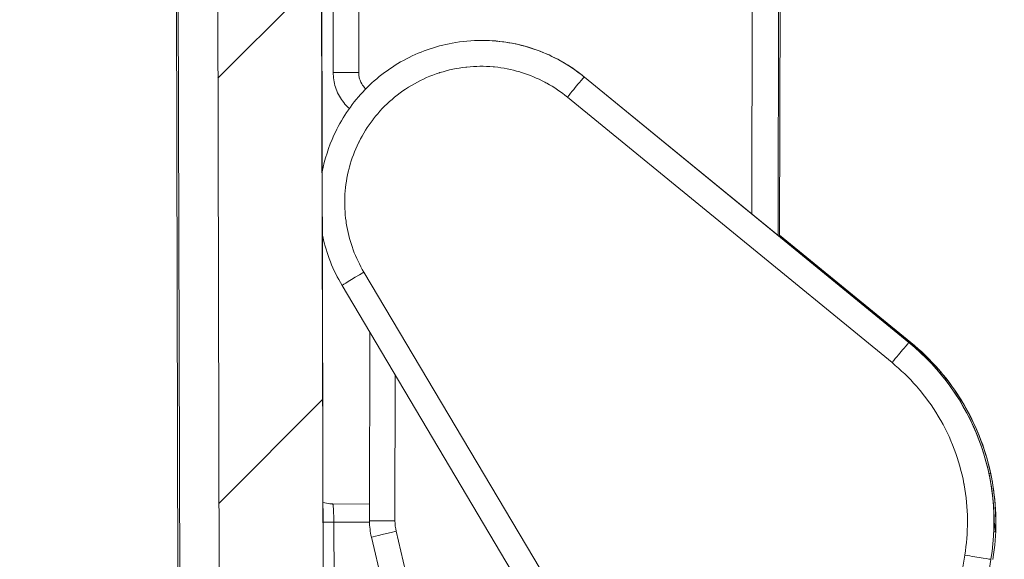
# Model space of a CAD drawing. Header units: inches. Extents: x 0 to 110, y 2 to 70.
# Tile 67 of 129: x 45.927 to 47.254, y 54.163 to 54.891. Entities that reach past the tile are written whole.
import ezdxf

# ---------------------------------------------------------------- set-up
doc = ezdxf.new("R2010")
doc.units = ezdxf.units.IN
doc.header["$LTSCALE"] = 3.25
doc.header["$MEASUREMENT"] = 0
for name, color, linetype, lineweight in [('Hatch (ANSI)', 7, 'Continuous', 9), ('Visible (ANSI)', 7, 'Continuous', 18), ('Visible Narrow (ANSI)', 7, 'Continuous', 5)]:
    doc.layers.add(name, color=color, linetype=linetype, lineweight=lineweight)

msp = doc.modelspace()

# ---------------------------------------------------------------- hatches: boundary and pattern name
at = {"layer": 'Hatch (ANSI)'}
h = msp.add_hatch(dxfattribs=at)
h.set_pattern_fill('ANSI31', color=256, scale=3.25, style=0)
edge = h.paths.add_edge_path()
edge.add_ellipse((35.3217, 53.4705), major_axis=(0.13, -0.0002), ratio=0.999998, start_angle=321.0823, end_angle=355)
edge.add_line((35.4512, 53.4589), (35.4725, 53.6976))
edge.add_ellipse((35.5372, 53.6918), major_axis=(-0.065, 0.0001), ratio=0.999998, start_angle=270, end_angle=355, ccw=False)
edge.add_line((35.5374, 53.7568), (35.6399, 53.7567))
edge.add_ellipse((35.6398, 53.6917), major_axis=(0.065, -0.0001), ratio=0.999998, start_angle=0.25, end_angle=90, ccw=False)
edge.add_line((35.7048, 53.6918), (35.7054, 53.4613))
edge.add_ellipse((35.7704, 53.4614), major_axis=(-0.065, 0.0001), ratio=0.999998, start_angle=0.25, end_angle=90)
edge.add_line((35.7703, 53.3964), (35.8693, 53.3963))
edge.add_spline(control_points=[(35.8693, 53.3963), (35.8773, 53.3962), (35.8868, 53.3981), (35.9016, 53.4042), (35.9096, 53.4096), (35.921, 53.4209), (35.9264, 53.4289), (35.9325, 53.4436), (35.9344, 53.4529), (35.9344, 53.4609)], knot_values=[0.489733, 0.489733, 0.489733, 0.489733, 0.55086, 0.55086, 0.611987, 0.611987, 0.673113, 0.673113, 0.733521, 0.733521, 0.733521, 0.733521], degree=3, periodic=0)
edge.add_line((35.9344, 53.4609), (35.9562, 57.0078))
edge.add_spline(control_points=[(35.9562, 57.0078), (35.9563, 57.0314), (35.9587, 57.0571), (35.9689, 57.1079), (35.9769, 57.1331), (35.9954, 57.1775), (36.0076, 57.2009), (36.0369, 57.2445), (36.0538, 57.2647), (36.0879, 57.2987), (36.1082, 57.3155), (36.1519, 57.3446), (36.1753, 57.3568), (36.2198, 57.3752), (36.245, 57.383), (36.2965, 57.3931), (36.3228, 57.3955), (36.3468, 57.3954)], knot_values=[4.401127, 4.401127, 4.401127, 4.401127, 4.580194, 4.580194, 4.763575, 4.763575, 4.946955, 4.946955, 5.130335, 5.130335, 5.313715, 5.313715, 5.497096, 5.497096, 5.680476, 5.680476, 5.863857, 5.863857, 5.863857, 5.863857], degree=3, periodic=0)
edge.add_line((36.3468, 57.3954), (45.9391, 57.3785))
edge.add_spline(control_points=[(45.9391, 57.3785), (45.9632, 57.3785), (45.9895, 57.376), (46.0409, 57.3657), (46.0661, 57.3578), (46.1105, 57.3393), (46.1339, 57.327), (46.1775, 57.2978), (46.1977, 57.2808), (46.2317, 57.2467), (46.2485, 57.2265), (46.2776, 57.1828), (46.2898, 57.1594), (46.3082, 57.1149), (46.316, 57.0897), (46.326, 57.0388), (46.3284, 57.0131), (46.3284, 56.9895)], knot_values=[0.004313, 0.004313, 0.004313, 0.004313, 0.187694, 0.187694, 0.371074, 0.371074, 0.554455, 0.554455, 0.737835, 0.737835, 0.921215, 0.921215, 1.104596, 1.104596, 1.287976, 1.287976, 1.467043, 1.467043, 1.467043, 1.467043], degree=3, periodic=0)
edge.add_line((46.3284, 56.9895), (46.3376, 53.4425))
edge.add_spline(control_points=[(46.3376, 53.4425), (46.3377, 53.4346), (46.3395, 53.4252), (46.3456, 53.4105), (46.3509, 53.4025), (46.3623, 53.3911), (46.3703, 53.3858), (46.3851, 53.3796), (46.3945, 53.3777), (46.4025, 53.3777)], knot_values=[0.244507, 0.244507, 0.244507, 0.244507, 0.304915, 0.304915, 0.366042, 0.366042, 0.427168, 0.427168, 0.488295, 0.488295, 0.488295, 0.488295], degree=3, periodic=0)
edge.add_line((46.4025, 53.3777), (46.5016, 53.3775))
edge.add_ellipse((46.5017, 53.4425), major_axis=(0.065, -0.0001), ratio=0.999998, start_angle=269.9994, end_angle=270)
edge.add_ellipse((46.5017, 53.4425), major_axis=(0.065, -0.0001), ratio=0.999998, start_angle=270, end_angle=359.7498)
edge.add_line((46.5667, 53.4421), (46.5681, 53.6727))
edge.add_ellipse((46.6331, 53.6723), major_axis=(-0.065, 0.0001), ratio=0.999998, start_angle=270, end_angle=359.7528, ccw=False)
edge.add_ellipse((46.6331, 53.6723), major_axis=(-0.065, 0.0001), ratio=0.999998, start_angle=269.9988, end_angle=270, ccw=False)
edge.add_line((46.6332, 53.7373), (46.7357, 53.7371))
edge.add_ellipse((46.7356, 53.6721), major_axis=(0.065, -0.0001), ratio=0.999998, start_angle=5.0003, end_angle=90, ccw=False)
edge.add_line((46.8004, 53.6776), (46.8066, 53.6056))
edge.add_ellipse((46.9361, 53.6167), major_axis=(-0.13, 0.0002), ratio=0.999998, start_angle=5, end_angle=73.3543)
edge.add_line((46.8986, 53.4923), (46.8982, 53.2368))
edge.add_line((46.8982, 53.2368), (46.7116, 53.2371))
edge.add_line((46.7116, 53.2371), (46.6579, 53.2372))
edge.add_ellipse((46.6579, 53.2022), major_axis=(-0.035, 0.0001), ratio=0.999998, start_angle=270, end_angle=360)
edge.add_line((46.6229, 53.2023), (46.6229, 53.1967))
edge.add_ellipse((46.4979, 53.1969), major_axis=(0.125, -0.0002), ratio=0.999998, start_angle=337.5, end_angle=360, ccw=False)
edge.add_line((46.6133, 53.1488), (46.5934, 53.1012))
edge.add_ellipse((46.5727, 53.1098), major_axis=(-0.0224, 0), ratio=0.999998, start_angle=90, end_angle=157.5, ccw=False)
edge.add_ellipse((46.5727, 53.1098), major_axis=(-0.0224, 0), ratio=0.999998, start_angle=22.5, end_angle=90, ccw=False)
edge.add_line((46.5519, 53.1013), (46.5323, 53.149))
edge.add_ellipse((46.6479, 53.1966), major_axis=(-0.125, 0.0002), ratio=0.999998, start_angle=0, end_angle=22.5, ccw=False)
edge.add_line((46.5229, 53.1968), (46.5229, 53.2025))
edge.add_ellipse((46.4879, 53.2025), major_axis=(0.035, -0.0001), ratio=0.999998, start_angle=0, end_angle=90)
edge.add_line((46.4879, 53.2375), (46.4342, 53.2376))
edge.add_line((46.4342, 53.2376), (46.3082, 53.2378))
edge.add_line((46.3082, 53.2378), (46.1982, 53.238))
edge.add_line((46.1982, 53.238), (46.1884, 56.9892))
edge.add_spline(control_points=[(46.1884, 56.9892), (46.1884, 57.0043), (46.1869, 57.0207), (46.1805, 57.0534), (46.1754, 57.0695), (46.1637, 57.098), (46.1559, 57.113), (46.1372, 57.141), (46.1264, 57.154), (46.1046, 57.1759), (46.0917, 57.1868), (46.0637, 57.2055), (46.0487, 57.2134), (46.0203, 57.2252), (46.0041, 57.2303), (45.9711, 57.2369), (45.9543, 57.2385), (45.9389, 57.2385)], knot_values=[2.821236, 2.821236, 2.821236, 2.821236, 2.936023, 2.936023, 3.053574, 3.053574, 3.171126, 3.171126, 3.288677, 3.288677, 3.406229, 3.406229, 3.52378, 3.52378, 3.641332, 3.641332, 3.758883, 3.758883, 3.758883, 3.758883], degree=3, periodic=0)
edge.add_line((45.9389, 57.2385), (45.5507, 57.2392))
edge.add_spline(control_points=[(45.5507, 57.2392), (45.5464, 57.2392), (45.5413, 57.2382), (45.5333, 57.2349), (45.529, 57.232), (45.5229, 57.2259), (45.52, 57.2216), (45.5167, 57.2138), (45.5157, 57.209), (45.5156, 57.2049)], knot_values=[0.264875, 0.264875, 0.264875, 0.264875, 0.297797, 0.297797, 0.330716, 0.330716, 0.363632, 0.363632, 0.395005, 0.395005, 0.395005, 0.395005], degree=3, periodic=0)
edge.add_line((45.5156, 57.2049), (45.5109, 56.9612))
edge.add_spline(control_points=[(45.5109, 56.9612), (45.5109, 56.957), (45.5098, 56.9522), (45.5066, 56.9444), (45.5037, 56.9401), (45.4976, 56.934), (45.4933, 56.9311), (45.4853, 56.9278), (45.4802, 56.9268), (45.4759, 56.9268)], knot_values=[0.395034, 0.395034, 0.395034, 0.395034, 0.426406, 0.426406, 0.459322, 0.459322, 0.492243, 0.492243, 0.525169, 0.525169, 0.525169, 0.525169], degree=3, periodic=0)
edge.add_line((45.4759, 56.9268), (45.381, 56.927))
edge.add_spline(control_points=[(45.381, 56.927), (45.37, 56.9462), (45.3609, 56.962)], knot_values=[0, 0, 0, 0.102683, 0.102683, 0.102683], weights=[1, 1.004778, 1], degree=2, periodic=0)
edge.add_line((45.3609, 56.962), (45.357, 57.2051))
edge.add_spline(control_points=[(45.357, 57.2051), (45.357, 57.2093), (45.356, 57.2141), (45.3528, 57.2219), (45.3499, 57.2262), (45.3438, 57.2324), (45.3395, 57.2352), (45.3315, 57.2386), (45.3264, 57.2396), (45.322, 57.2396)], knot_values=[0.396467, 0.396467, 0.396467, 0.396467, 0.427819, 0.427819, 0.460737, 0.460737, 0.493704, 0.493704, 0.526768, 0.526768, 0.526768, 0.526768], degree=3, periodic=0)
edge.add_line((45.322, 57.2396), (45.2135, 57.2398))
edge.add_spline(control_points=[(45.2135, 57.2398), (45.2091, 57.2398), (45.204, 57.2388), (45.196, 57.2355), (45.1917, 57.2326), (45.1855, 57.2265), (45.1827, 57.2222), (45.1794, 57.2144), (45.1784, 57.2096), (45.1783, 57.2055)], knot_values=[0.001539, 0.001539, 0.001539, 0.001539, 0.034603, 0.034603, 0.06757, 0.06757, 0.100488, 0.100488, 0.13184, 0.13184, 0.13184, 0.13184], degree=3, periodic=0)
edge.add_line((45.1783, 57.2055), (45.1736, 56.9624))
edge.add_line((45.1736, 56.9624), (45.1533, 56.9274))
edge.add_line((45.1533, 56.9274), (45.0585, 56.9276))
edge.add_spline(control_points=[(45.0585, 56.9276), (45.0542, 56.9276), (45.0491, 56.9286), (45.0411, 56.9319), (45.0368, 56.9348), (45.0307, 56.9409), (45.0278, 56.9452), (45.0246, 56.953), (45.0236, 56.9578), (45.0235, 56.962)], knot_values=[0.001539, 0.001539, 0.001539, 0.001539, 0.034465, 0.034465, 0.067386, 0.067386, 0.100301, 0.100301, 0.131674, 0.131674, 0.131674, 0.131674], degree=3, periodic=0)
edge.add_line((45.0235, 56.962), (45.0197, 57.2057))
edge.add_spline(control_points=[(45.0197, 57.2057), (45.0197, 57.2099), (45.0187, 57.2147), (45.0154, 57.2225), (45.0126, 57.2268), (45.0065, 57.233), (45.0022, 57.2358), (44.9942, 57.2392), (44.9891, 57.2402), (44.9848, 57.2402)], knot_values=[0.131667, 0.131667, 0.131667, 0.131667, 0.16304, 0.16304, 0.195956, 0.195956, 0.228875, 0.228875, 0.261797, 0.261797, 0.261797, 0.261797], degree=3, periodic=0)
edge.add_line((44.9848, 57.2402), (43.4881, 57.2428))
edge.add_spline(control_points=[(43.4881, 57.2428), (43.4838, 57.2428), (43.4787, 57.2418), (43.4707, 57.2385), (43.4664, 57.2357), (43.4603, 57.2296), (43.4574, 57.2253), (43.4541, 57.2175), (43.4531, 57.2127), (43.453, 57.2085)], knot_values=[0.264917, 0.264917, 0.264917, 0.264917, 0.297852, 0.297852, 0.330781, 0.330781, 0.3637, 0.3637, 0.395069, 0.395069, 0.395069, 0.395069], degree=3, periodic=0)
edge.add_line((43.453, 57.2085), (43.4483, 56.9648))
edge.add_spline(control_points=[(43.4483, 56.9648), (43.4483, 56.9606), (43.4472, 56.9558), (43.444, 56.948), (43.4411, 56.9437), (43.435, 56.9376), (43.4307, 56.9347), (43.4227, 56.9315), (43.4176, 56.9305), (43.4133, 56.9305)], knot_values=[0.395154, 0.395154, 0.395154, 0.395154, 0.426522, 0.426522, 0.45944, 0.45944, 0.492373, 0.492373, 0.525322, 0.525322, 0.525322, 0.525322], degree=3, periodic=0)
edge.add_line((43.4133, 56.9305), (43.3183, 56.9306))
edge.add_spline(control_points=[(43.3183, 56.9306), (43.3072, 56.9499), (43.2981, 56.9657)], knot_values=[0, 0, 0, 0.102743, 0.102743, 0.102743], weights=[1, 1.0048, 1], degree=2, periodic=0)
edge.add_line((43.2981, 56.9657), (43.2943, 57.2088))
edge.add_spline(control_points=[(43.2943, 57.2088), (43.2942, 57.213), (43.2932, 57.2177), (43.29, 57.2255), (43.2871, 57.2298), (43.281, 57.236), (43.2767, 57.2389), (43.2686, 57.2422), (43.2634, 57.2432), (43.2591, 57.2432)], knot_values=[0.39963, 0.39963, 0.39963, 0.39963, 0.430935, 0.430935, 0.463858, 0.463858, 0.496932, 0.496932, 0.530295, 0.530295, 0.530295, 0.530295], degree=3, periodic=0)
edge.add_line((43.2591, 57.2432), (43.1514, 57.2434))
edge.add_spline(control_points=[(43.1514, 57.2434), (43.147, 57.2434), (43.1419, 57.2424), (43.1338, 57.2391), (43.1295, 57.2362), (43.1233, 57.2301), (43.1204, 57.2258), (43.1172, 57.2181), (43.1162, 57.2133), (43.1161, 57.2091)], knot_values=[0.001539, 0.001539, 0.001539, 0.001539, 0.034902, 0.034902, 0.067976, 0.067976, 0.100899, 0.100899, 0.132205, 0.132205, 0.132205, 0.132205], degree=3, periodic=0)
edge.add_line((43.1161, 57.2091), (43.1114, 56.966))
edge.add_spline(control_points=[(43.1114, 56.966), (43.1022, 56.9502), (43.0911, 56.931)], knot_values=[0, 0, 0, 0.102743, 0.102743, 0.102743], weights=[1, 1.0048, 1], degree=2, periodic=0)
edge.add_line((43.0911, 56.931), (42.9961, 56.9312))
edge.add_spline(control_points=[(42.9961, 56.9312), (42.9918, 56.9312), (42.9867, 56.9322), (42.9787, 56.9355), (42.9744, 56.9384), (42.9683, 56.9446), (42.9654, 56.9489), (42.9622, 56.9567), (42.9612, 56.9615), (42.9612, 56.9656)], knot_values=[0.001539, 0.001539, 0.001539, 0.001539, 0.034489, 0.034489, 0.067422, 0.067422, 0.100339, 0.100339, 0.131707, 0.131707, 0.131707, 0.131707], degree=3, periodic=0)
edge.add_line((42.9612, 56.9656), (42.9573, 57.2094))
edge.add_spline(control_points=[(42.9573, 57.2094), (42.9573, 57.2136), (42.9563, 57.2184), (42.953, 57.2262), (42.9502, 57.2305), (42.9441, 57.2366), (42.9398, 57.2395), (42.9318, 57.2428), (42.9267, 57.2438), (42.9224, 57.2438)], knot_values=[0.131685, 0.131685, 0.131685, 0.131685, 0.163055, 0.163055, 0.195973, 0.195973, 0.228903, 0.228903, 0.261838, 0.261838, 0.261838, 0.261838], degree=3, periodic=0)
edge.add_line((42.9224, 57.2438), (41.4255, 57.2465))
edge.add_spline(control_points=[(41.4255, 57.2465), (41.4212, 57.2465), (41.4161, 57.2455), (41.4081, 57.2422), (41.4037, 57.2393), (41.3976, 57.2332), (41.3947, 57.2289), (41.3915, 57.2211), (41.3905, 57.2163), (41.3904, 57.2121)], knot_values=[0.26498, 0.26498, 0.26498, 0.26498, 0.297937, 0.297937, 0.330882, 0.330882, 0.363805, 0.363805, 0.395168, 0.395168, 0.395168, 0.395168], degree=3, periodic=0)
edge.add_line((41.3904, 57.2121), (41.3857, 56.9684))
edge.add_spline(control_points=[(41.3857, 56.9684), (41.3856, 56.9642), (41.3846, 56.9595), (41.3814, 56.9517), (41.3785, 56.9474), (41.3723, 56.9413), (41.368, 56.9384), (41.36, 56.9351), (41.3549, 56.9341), (41.3506, 56.9341)], knot_values=[0.39534, 0.39534, 0.39534, 0.39534, 0.4267, 0.4267, 0.459622, 0.459622, 0.492573, 0.492573, 0.525559, 0.525559, 0.525559, 0.525559], degree=3, periodic=0)
edge.add_line((41.3506, 56.9341), (41.2555, 56.9343))
edge.add_spline(control_points=[(41.2555, 56.9343), (41.2444, 56.9535), (41.2352, 56.9693)], knot_values=[0, 0, 0, 0.102837, 0.102837, 0.102837], weights=[1, 1.004835, 1], degree=2, periodic=0)
edge.add_line((41.2352, 56.9693), (41.2313, 57.2124))
edge.add_spline(control_points=[(41.2313, 57.2124), (41.2313, 57.2166), (41.2303, 57.2214), (41.2271, 57.2291), (41.2242, 57.2334), (41.218, 57.2396), (41.2137, 57.2425), (41.2055, 57.2458), (41.2003, 57.2469), (41.1959, 57.2469)], knot_values=[0.40515, 0.40515, 0.40515, 0.40515, 0.436383, 0.436383, 0.469315, 0.469315, 0.502553, 0.502553, 0.536388, 0.536388, 0.536388, 0.536388], degree=3, periodic=0)
edge.add_line((41.1959, 57.2469), (41.0896, 57.2471))
edge.add_spline(control_points=[(41.0896, 57.2471), (41.0852, 57.2471), (41.08, 57.2461), (41.0718, 57.2427), (41.0675, 57.2398), (41.0613, 57.2337), (41.0584, 57.2294), (41.0551, 57.2217), (41.0541, 57.2169), (41.054, 57.2127)], knot_values=[0.001539, 0.001539, 0.001539, 0.001539, 0.035374, 0.035374, 0.068613, 0.068613, 0.101544, 0.101544, 0.132777, 0.132777, 0.132777, 0.132777], degree=3, periodic=0)
edge.add_line((41.054, 57.2127), (41.0493, 56.9696))
edge.add_spline(control_points=[(41.0493, 56.9696), (41.0401, 56.9539), (41.0289, 56.9347)], knot_values=[0, 0, 0, 0.102837, 0.102837, 0.102837], weights=[1, 1.004835, 1], degree=2, periodic=0)
edge.add_line((41.0289, 56.9347), (40.9338, 56.9348))
edge.add_spline(control_points=[(40.9338, 56.9348), (40.9295, 56.9348), (40.9244, 56.9359), (40.9164, 56.9392), (40.9121, 56.9421), (40.906, 56.9482), (40.9031, 56.9525), (40.8999, 56.9603), (40.8989, 56.9651), (40.8988, 56.9693)], knot_values=[0.001539, 0.001539, 0.001539, 0.001539, 0.034525, 0.034525, 0.067476, 0.067476, 0.100397, 0.100397, 0.131758, 0.131758, 0.131758, 0.131758], degree=3, periodic=0)
edge.add_line((40.8988, 56.9693), (40.895, 57.213))
edge.add_spline(control_points=[(40.895, 57.213), (40.8949, 57.2172), (40.8939, 57.222), (40.8907, 57.2298), (40.8878, 57.2341), (40.8817, 57.2402), (40.8774, 57.2431), (40.8694, 57.2464), (40.8643, 57.2475), (40.86, 57.2475)], knot_values=[0.131714, 0.131714, 0.131714, 0.131714, 0.163077, 0.163077, 0.196, 0.196, 0.228944, 0.228944, 0.261902, 0.261902, 0.261902, 0.261902], degree=3, periodic=0)
edge.add_line((40.86, 57.2475), (39.3628, 57.2501))
edge.add_spline(control_points=[(39.3628, 57.2501), (39.3585, 57.2501), (39.3534, 57.2491), (39.3454, 57.2458), (39.3411, 57.2429), (39.3349, 57.2368), (39.332, 57.2325), (39.3288, 57.2247), (39.3278, 57.22), (39.3277, 57.2158)], knot_values=[0.265066, 0.265066, 0.265066, 0.265066, 0.298052, 0.298052, 0.331017, 0.331017, 0.363946, 0.363946, 0.395301, 0.395301, 0.395301, 0.395301], degree=3, periodic=0)
edge.add_line((39.3277, 57.2158), (39.323, 56.9721))
edge.add_spline(control_points=[(39.323, 56.9721), (39.3229, 56.9679), (39.3219, 56.9631), (39.3186, 56.9553), (39.3158, 56.951), (39.3096, 56.9449), (39.3053, 56.942), (39.2973, 56.9387), (39.2922, 56.9377), (39.2879, 56.9377)], knot_values=[0.395591, 0.395591, 0.395591, 0.395591, 0.426941, 0.426941, 0.459867, 0.459867, 0.492844, 0.492844, 0.525878, 0.525878, 0.525878, 0.525878], degree=3, periodic=0)
edge.add_line((39.2879, 56.9377), (39.1925, 56.9379))
edge.add_spline(control_points=[(39.1925, 56.9379), (39.1814, 56.9572), (39.1722, 56.9729)], knot_values=[0, 0, 0, 0.102965, 0.102965, 0.102965], weights=[1, 1.004883, 1], degree=2, periodic=0)
edge.add_line((39.1722, 56.9729), (39.1683, 57.2161))
edge.add_spline(control_points=[(39.1683, 57.2161), (39.1682, 57.2202), (39.1672, 57.225), (39.164, 57.2327), (39.1611, 57.237), (39.1549, 57.2432), (39.1505, 57.2461), (39.1423, 57.2495), (39.1369, 57.2505), (39.1324, 57.2505)], knot_values=[0.414654, 0.414654, 0.414654, 0.414654, 0.445788, 0.445788, 0.478729, 0.478729, 0.512194, 0.512194, 0.546691, 0.546691, 0.546691, 0.546691], degree=3, periodic=0)
edge.add_line((39.1324, 57.2505), (39.0281, 57.2507))
edge.add_spline(control_points=[(39.0281, 57.2507), (39.0236, 57.2507), (39.0183, 57.2497), (39.01, 57.2463), (39.0056, 57.2434), (38.9994, 57.2373), (38.9965, 57.233), (38.9932, 57.2253), (38.9922, 57.2205), (38.9921, 57.2164)], knot_values=[0.001539, 0.001539, 0.001539, 0.001539, 0.036037, 0.036037, 0.069501, 0.069501, 0.102442, 0.102442, 0.133576, 0.133576, 0.133576, 0.133576], degree=3, periodic=0)
edge.add_line((38.9921, 57.2164), (38.9874, 56.9733))
edge.add_spline(control_points=[(38.9874, 56.9733), (38.9781, 56.9575), (38.9669, 56.9383)], knot_values=[0, 0, 0, 0.102965, 0.102965, 0.102965], weights=[1, 1.004883, 1], degree=2, periodic=0)
edge.add_line((38.9669, 56.9383), (38.8716, 56.9385))
edge.add_spline(control_points=[(38.8716, 56.9385), (38.8672, 56.9385), (38.8621, 56.9395), (38.8541, 56.9428), (38.8498, 56.9457), (38.8437, 56.9518), (38.8408, 56.9562), (38.8376, 56.9639), (38.8366, 56.9687), (38.8365, 56.9729)], knot_values=[0.001539, 0.001539, 0.001539, 0.001539, 0.034573, 0.034573, 0.06755, 0.06755, 0.100476, 0.100476, 0.131826, 0.131826, 0.131826, 0.131826], degree=3, periodic=0)
edge.add_line((38.8365, 56.9729), (38.8327, 57.2167))
edge.add_spline(control_points=[(38.8327, 57.2167), (38.8326, 57.2208), (38.8316, 57.2256), (38.8284, 57.2334), (38.8255, 57.2377), (38.8194, 57.2439), (38.8151, 57.2467), (38.8071, 57.2501), (38.802, 57.2511), (38.7977, 57.2511)], knot_values=[0.131752, 0.131752, 0.131752, 0.131752, 0.163107, 0.163107, 0.196036, 0.196036, 0.229001, 0.229001, 0.261987, 0.261987, 0.261987, 0.261987], degree=3, periodic=0)
edge.add_line((38.7977, 57.2511), (37.3001, 57.2537))
edge.add_spline(control_points=[(37.3001, 57.2537), (37.2958, 57.2538), (37.2906, 57.2527), (37.2826, 57.2495), (37.2783, 57.2466), (37.2722, 57.2405), (37.2693, 57.2362), (37.266, 57.2284), (37.265, 57.2236), (37.2649, 57.2194)], knot_values=[0.265174, 0.265174, 0.265174, 0.265174, 0.298197, 0.298197, 0.331188, 0.331188, 0.364124, 0.364124, 0.395469, 0.395469, 0.395469, 0.395469], degree=3, periodic=0)
edge.add_line((37.2649, 57.2194), (37.2602, 56.9757))
edge.add_spline(control_points=[(37.2602, 56.9757), (37.2602, 56.9715), (37.2591, 56.9667), (37.2559, 56.959), (37.253, 56.9546), (37.2469, 56.9485), (37.2425, 56.9457), (37.2345, 56.9424), (37.2294, 56.9414), (37.225, 56.9414)], knot_values=[0.395908, 0.395908, 0.395908, 0.395908, 0.427246, 0.427246, 0.460177, 0.460177, 0.493186, 0.493186, 0.526281, 0.526281, 0.526281, 0.526281], degree=3, periodic=0)
edge.add_line((37.225, 56.9414), (37.1295, 56.9415))
edge.add_spline(control_points=[(37.1295, 56.9415), (37.1182, 56.9608), (37.109, 56.9766)], knot_values=[0, 0, 0, 0.103129, 0.103129, 0.103129], weights=[1, 1.004945, 1], degree=2, periodic=0)
edge.add_line((37.109, 56.9766), (37.105, 57.2197))
edge.add_spline(control_points=[(37.105, 57.2197), (37.105, 57.2239), (37.104, 57.2287), (37.1007, 57.2365), (37.0977, 57.2408), (37.0914, 57.2469), (37.087, 57.2498), (37.0787, 57.2531), (37.0732, 57.2541), (37.0686, 57.2542)], knot_values=[0.150331, 0.150331, 0.150331, 0.150331, 0.181677, 0.181677, 0.214983, 0.214983, 0.248401, 0.248401, 0.28342, 0.28342, 0.28342, 0.28342], degree=3, periodic=0)
edge.add_line((37.0686, 57.2542), (36.9669, 57.2543))
edge.add_spline(control_points=[(36.9669, 57.2543), (36.9623, 57.2543), (36.9569, 57.2533), (36.9485, 57.25), (36.9441, 57.2472), (36.9378, 57.2411), (36.9348, 57.2368), (36.9315, 57.229), (36.9304, 57.2242), (36.9304, 57.22)], knot_values=[-0.28342, -0.28342, -0.28342, -0.28342, -0.248401, -0.248401, -0.214983, -0.214983, -0.181677, -0.181677, -0.150331, -0.150331, -0.150331, -0.150331], degree=3, periodic=0)
edge.add_line((36.9304, 57.22), (36.9256, 56.9769))
edge.add_spline(control_points=[(36.9256, 56.9769), (36.9163, 56.9612), (36.9049, 56.9419)], knot_values=[0, 0, 0, 0.103129, 0.103129, 0.103129], weights=[1, 1.004945, 1], degree=2, periodic=0)
edge.add_line((36.9049, 56.9419), (36.8094, 56.9421))
edge.add_spline(control_points=[(36.8094, 56.9421), (36.805, 56.9421), (36.7999, 56.9431), (36.7919, 56.9465), (36.7876, 56.9494), (36.7815, 56.9555), (36.7786, 56.9598), (36.7754, 56.9676), (36.7744, 56.9724), (36.7743, 56.9766)], knot_values=[0.001539, 0.001539, 0.001539, 0.001539, 0.034634, 0.034634, 0.067643, 0.067643, 0.100575, 0.100575, 0.131912, 0.131912, 0.131912, 0.131912], degree=3, periodic=0)
edge.add_line((36.7743, 56.9766), (36.7705, 57.2203))
edge.add_spline(control_points=[(36.7705, 57.2203), (36.7704, 57.2245), (36.7694, 57.2293), (36.7662, 57.2371), (36.7633, 57.2414), (36.7572, 57.2475), (36.7529, 57.2504), (36.7449, 57.2537), (36.7398, 57.2547), (36.7354, 57.2547)], knot_values=[0.1318, 0.1318, 0.1318, 0.1318, 0.163145, 0.163145, 0.196081, 0.196081, 0.229072, 0.229072, 0.262095, 0.262095, 0.262095, 0.262095], degree=3, periodic=0)
edge.add_line((36.7354, 57.2547), (36.3466, 57.2554))
edge.add_spline(control_points=[(36.3466, 57.2554), (36.3312, 57.2555), (36.3143, 57.254), (36.2813, 57.2475), (36.2652, 57.2424), (36.2366, 57.2307), (36.2216, 57.2229), (36.1936, 57.2042), (36.1806, 57.1934), (36.1588, 57.1716), (36.1479, 57.1587), (36.1292, 57.1307), (36.1213, 57.1157), (36.1094, 57.0873), (36.1044, 57.0711), (36.0978, 57.0385), (36.0963, 57.0221), (36.0962, 57.007)], knot_values=[0.002765, 0.002765, 0.002765, 0.002765, 0.120316, 0.120316, 0.237868, 0.237868, 0.355419, 0.355419, 0.472971, 0.472971, 0.590522, 0.590522, 0.708074, 0.708074, 0.825625, 0.825625, 0.940412, 0.940412, 0.940412, 0.940412], degree=3, periodic=0)
edge.add_line((36.0962, 57.007), (36.0732, 53.2559))
edge.add_line((36.0732, 53.2559), (35.9632, 53.2561))
edge.add_line((35.9632, 53.2561), (35.8371, 53.2563))
edge.add_line((35.8371, 53.2563), (35.7834, 53.2564))
edge.add_ellipse((35.7834, 53.2214), major_axis=(-0.035, 0.0001), ratio=0.999998, start_angle=270, end_angle=360)
edge.add_line((35.7484, 53.2215), (35.7484, 53.2158))
edge.add_ellipse((35.6234, 53.2161), major_axis=(0.125, -0.0002), ratio=0.999998, start_angle=337.5, end_angle=360, ccw=False)
edge.add_line((35.7388, 53.168), (35.7189, 53.1204))
edge.add_ellipse((35.6982, 53.129), major_axis=(0.0224, 0), ratio=0.999998, start_angle=270, end_angle=337.5, ccw=False)
edge.add_ellipse((35.6982, 53.129), major_axis=(0.0224, 0), ratio=0.999998, start_angle=202.5, end_angle=270, ccw=False)
edge.add_line((35.6774, 53.1205), (35.6578, 53.1682))
edge.add_ellipse((35.7734, 53.2158), major_axis=(-0.125, 0.0002), ratio=0.999998, start_angle=0, end_angle=22.5, ccw=False)
edge.add_line((35.6484, 53.216), (35.6484, 53.2216))
edge.add_ellipse((35.6134, 53.2217), major_axis=(0.035, -0.0001), ratio=0.999998, start_angle=0, end_angle=90)
edge.add_line((35.6134, 53.2567), (35.5597, 53.2568))
edge.add_line((35.5597, 53.2568), (35.4653, 53.257))
edge.add_line((35.4653, 53.257), (35.4096, 53.2571))
edge.add_line((35.4096, 53.2571), (35.4082, 53.3467))
edge.add_ellipse((35.4732, 53.3477), major_axis=(-0.065, 0.0001), ratio=0.999998, start_angle=321.0824, end_angle=360.9947, ccw=False)

# ---------------------------------------------------------------- linework, layer by layer
at = {"layer": 'Visible (ANSI)'}
for p, q in [((46.1424, 53.2381), (46.1327, 56.9893)), ((46.1884, 56.9892), (46.1982, 53.238)), ((46.3376, 53.4425), (46.3284, 56.9895)), ((46.3286, 56.9895), (46.3378, 53.4425)), ((46.951, 54.5983), (46.9534, 55.9536)), ((46.3494, 54.8198), (46.35, 55.1269)), ((46.5497, 54.863), (46.5499, 54.863)), ((46.688, 54.8135), (47.1255, 54.4555)), ((47.1279, 54.4555), (46.951, 54.6003)), ((46.9339, 53.568), (46.3613, 54.5326)), ((46.3984, 54.215), (46.3988, 54.4693)), ((47.1255, 54.4555), (47.1255, 54.4555)), ((47.1279, 54.4555), (47.1279, 54.4555)), ((46.3488, 54.2378), (46.3984, 54.2377)), ((46.4558, 53.9615), (46.4009, 54.1929))]:
    msp.add_line(p, q, dxfattribs=at)
for centre, major_axis, ratio, start_param, end_param in [((46.3489, 54.2728), (-0.0001, -0.035), 0.999807, 6.282164, 6.283186), ((46.4934, 54.2148), (0.0002, 0.095), 0.999918, 1.570781, 1.805308)]:
    msp.add_ellipse(centre, major_axis=major_axis, ratio=ratio, start_param=start_param, end_param=end_param, dxfattribs=at)
for points, knots in [([(46.3346, 54.6858), (46.3379, 54.7028), (46.3433, 54.7196), (46.3601, 54.7564), (46.3734, 54.7762), (46.405, 54.8103), (46.4238, 54.8249), (46.4645, 54.8472), (46.487, 54.8552), (46.523, 54.8618), (46.5364, 54.863), (46.5498, 54.863)], [0.4020432, 0.4020432, 0.4020432, 0.4020432, 0.5338204, 0.5338204, 0.7109185, 0.7109185, 0.8879088, 0.8879088, 1.064963, 1.064963, 1.1668019, 1.1668019, 1.1668019, 1.1668019]), ([(46.5516, 54.863), (46.5747, 54.8628), (46.5981, 54.8588), (46.642, 54.8439), (46.663, 54.8327), (46.6837, 54.817), (46.6859, 54.8153), (46.688, 54.8135)], [0.0042776, 0.0042776, 0.0042776, 0.0042776, 0.1805252, 0.1805252, 0.3574828, 0.3574828, 0.3785787, 0.3785787, 0.3785787, 0.3785787]), ([(46.3712, 54.7712), (46.3704, 54.7719), (46.3696, 54.7726), (46.3639, 54.7783), (46.3597, 54.784), (46.3534, 54.7963), (46.3512, 54.803), (46.3497, 54.8131), (46.3494, 54.8165), (46.3494, 54.8198)], [0.0978785, 0.0978785, 0.0978785, 0.0978785, 0.1061996, 0.1061996, 0.1588394, 0.1588394, 0.2114414, 0.2114414, 0.2367887, 0.2367887, 0.2367887, 0.2367887]), ([(46.3613, 54.5326), (46.3492, 54.5529), (46.3404, 54.5754), (46.3352, 54.5996), (46.335, 54.6006), (46.3348, 54.6017)], [0.0000046, 0.0000046, 0.0000046, 0.0000046, 0.1798245, 0.1798245, 0.1879697, 0.1879697, 0.1879697, 0.1879697]), ([(47.1255, 54.4555), (47.139, 54.4444), (47.1642, 54.42), (47.1954, 54.3775), (47.2191, 54.3303), (47.2293, 54.2966), (47.233, 54.2795)], [0.0000336, 0.0000336, 0.0000336, 0.0000336, 0.25, 0.5, 0.75, 0.9999991, 0.9999991, 0.9999991, 0.9999991]), ([(47.2383, 54.1631), (47.2411, 54.18), (47.2425, 54.1971), (47.2424, 54.2152), (47.2424, 54.2163), (47.2422, 54.235), (47.2405, 54.2526), (47.2372, 54.2704), (47.2371, 54.271), (47.2337, 54.2894), (47.2288, 54.3069), (47.2159, 54.341), (47.208, 54.3575), (47.1984, 54.3736), (47.1982, 54.374), (47.1888, 54.3896), (47.1784, 54.4041), (47.1662, 54.4182), (47.1655, 54.419), (47.1536, 54.4326), (47.1412, 54.4446), (47.1279, 54.4555)], [0.0000185, 0.0000185, 0.0000185, 0.0000185, 0.1565624, 0.1565624, 0.1666667, 0.1666667, 0.3279827, 0.3279827, 0.3333333, 0.3333333, 0.4994033, 0.4994033, 0.6666667, 0.6666667, 0.6708218, 0.6708218, 0.8333333, 0.8333333, 0.8422412, 0.8422412, 0.9999816, 0.9999816, 0.9999816, 0.9999816]), ([(47.233, 54.2795), (47.2351, 54.2698), (47.2367, 54.2599), (47.2389, 54.2418), (47.2395, 54.2334), (47.2401, 54.2196), (47.2401, 54.2138), (47.24, 54.2057), (47.24, 54.2029), (47.2399, 54.2014), (47.2399, 54.2012), (47.2399, 54.2011), (47.2399, 54.2011), (47.2399, 54.2011)], [0, 0, 0, 0, 0.0753134, 0.0753134, 0.1463747, 0.1463747, 0.2105224, 0.2105224, 0.2678186, 0.2678186, 0.2799778, 0.2799778, 0.2814919, 0.2814919, 0.2814919, 0.2814919]), ([(46.3357, 54.2403), (46.3387, 54.2392), (46.3418, 54.2384), (46.3462, 54.2379), (46.3475, 54.2378), (46.3488, 54.2378)], [0.30787489, 0.30787489, 0.30787489, 0.30787489, 0.33180191, 0.33180191, 0.3417703, 0.3417703, 0.3417703, 0.3417703])]:
    msp.add_open_spline(points, degree=3, knots=knots, dxfattribs=at)
msp.add_open_spline([(46.5499, 54.863), (46.5499, 54.863), (46.5499, 54.863), (46.5499, 54.863)], degree=3, dxfattribs=at)
at = {"layer": 'Visible Narrow (ANSI)'}
for p, q in [((46.1449, 53.2381), (46.1351, 56.9893)), ((46.9158, 55.9536), (46.9134, 54.6291)), ((46.9514, 55.9536), (46.949, 54.5999)), ((46.951, 54.5983), (46.9534, 55.9536)), ((46.3838, 54.8197), (46.3843, 55.1269)), ((46.3838, 54.8197), (46.3494, 54.8198)), ((46.6879, 54.8135), (46.688, 54.8135)), ((46.6879, 54.8135), (47.1253, 54.4555)), ((46.688, 54.8135), (47.1255, 54.4555)), ((46.6651, 54.7865), (47.1025, 54.4284)), ((47.1279, 54.4555), (46.951, 54.6003)), ((47.1277, 54.4555), (46.951, 54.6002)), ((46.9634, 53.5859), (46.3907, 54.5505)), ((47.1255, 54.4555), (47.1253, 54.4555)), ((47.1279, 54.4555), (47.1277, 54.4555)), ((47.1277, 54.4555), (47.1277, 54.4555)), ((46.4327, 54.2149), (46.4331, 54.4117)), ((46.3503, 54.2132), (46.3984, 54.2131)), ((46.3503, 54.2132), (46.3525, 53.442)), ((46.4327, 54.2149), (46.3984, 54.215)), ((46.4892, 53.9695), (46.4343, 54.201)), ((47.2399, 54.2002), (47.2419, 54.2002)), ((47.2006, 54.1688), (47.1031, 53.5736)), ((47.2358, 54.1631), (47.1383, 53.5679))]:
    msp.add_line(p, q, dxfattribs=at)
for centre, major_axis, ratio, start_param, end_param in [((46.6657, 54.7865), (0.0222, 0.0271), 0.015397, 0.001114, 1.582292), ((46.3914, 54.5505), (-0.0301, -0.0179), 0.010537, 4.728469, 6.283185), ((47.1032, 54.4284), (0.0222, 0.0271), 0.015397, 0.001115, 1.582285), ((46.9274, 54.2137), (0.007, 0.3124), 0.999971, 4.57248, 5.619678), ((47.1056, 54.4284), (0.0222, 0.0271), 0.015397, 0.001116, 0.287463), ((47.1056, 54.4284), (0.0222, 0.0271), 0.015397, 0.296409, 0.296448), ((47.2011, 54.2721), (0.0342, 0.0074), 0.004879, 0.368734, 0.368768), ((47.2011, 54.2721), (0.0342, 0.0074), 0.004879, 0.001724, 0.357092), ((46.3502, 54.2138), (0.035, 0.0001), 0.017461, 4.288447, 4.71407), ((46.4927, 54.2148), (0.0001, 0.06), 0.999815, 1.570815, 1.805298), ((47.2049, 54.2017), (0.0031, -0.0349), 0.999998, 1.570603, 1.570796), ((47.2069, 54.2017), (0.0111, -0.0332), 0.999999, 1.570782, 1.570796), ((47.2069, 54.2017), (0.0111, -0.0332), 0.999999, 1.203587, 1.570796), ((46.435, 54.201), (-0.0341, -0.0081), 0.004465, 4.731081, 6.283185), ((47.2049, 54.2017), (-0.0002, -0.035), 0.999998, 1.568709, 1.570796), ((47.2049, 54.2017), (-0.0003, -0.035), 0.999998, 1.536628, 1.570796), ((47.2012, 54.1688), (0.0345, -0.0057), 0.002258, 4.693307, 6.281444)]:
    msp.add_ellipse(centre, major_axis=major_axis, ratio=ratio, start_param=start_param, end_param=end_param, dxfattribs=at)
for points, knots in [([(46.5498, 54.863), (46.556, 54.863), (46.5768, 54.8621), (46.6117, 54.8555), (46.6523, 54.8389), (46.6767, 54.8228), (46.6879, 54.8135)], [0.7550373, 0.7550373, 0.7550373, 0.7550373, 0.7857143, 0.8571429, 0.9285714, 0.9999897, 0.9999897, 0.9999897, 0.9999897]), ([(46.5499, 54.863), (46.5561, 54.863), (46.5769, 54.8621), (46.6118, 54.8555), (46.6524, 54.8389), (46.6768, 54.8228), (46.688, 54.8135)], [0.7550426, 0.7550426, 0.7550426, 0.7550426, 0.7857143, 0.8571429, 0.9285714, 0.9999936, 0.9999936, 0.9999936, 0.9999936]), ([(46.3907, 54.5505), (46.385, 54.5601), (46.3803, 54.57), (46.3764, 54.5804), (46.376, 54.5814), (46.3756, 54.5825), (46.3753, 54.5836), (46.3716, 54.5942), (46.3688, 54.6052), (46.3671, 54.6163), (46.3669, 54.6173), (46.3668, 54.6182), (46.3667, 54.6192), (46.3651, 54.6305), (46.3646, 54.642), (46.3652, 54.6534), (46.3652, 54.6542), (46.3653, 54.655), (46.3653, 54.6558), (46.366, 54.6674), (46.3679, 54.6789), (46.3708, 54.6901), (46.3709, 54.6907), (46.3711, 54.6913), (46.3712, 54.6919), (46.3743, 54.7033), (46.3784, 54.7144), (46.3836, 54.725), (46.3838, 54.7254), (46.384, 54.7257), (46.3842, 54.7261), (46.3895, 54.7368), (46.3959, 54.747), (46.4032, 54.7565), (46.4033, 54.7567), (46.4035, 54.7569), (46.4036, 54.7571), (46.4111, 54.7667), (46.4195, 54.7756), (46.4287, 54.7835), (46.438, 54.7915), (46.4481, 54.7986), (46.4589, 54.8046), (46.4695, 54.8106), (46.4808, 54.8155), (46.4924, 54.8192), (46.4927, 54.8193), (46.493, 54.8194), (46.4933, 54.8195), (46.5046, 54.8231), (46.5164, 54.8256), (46.5282, 54.8269), (46.5287, 54.827), (46.5292, 54.827), (46.5297, 54.8271), (46.5413, 54.8283), (46.5531, 54.8284), (46.5648, 54.8273), (46.5655, 54.8273), (46.5661, 54.8272), (46.5668, 54.8272), (46.5783, 54.826), (46.5897, 54.8238), (46.6008, 54.8205), (46.6016, 54.8203), (46.6024, 54.82), (46.6032, 54.8198), (46.6141, 54.8164), (46.6246, 54.812), (46.6346, 54.8067), (46.6356, 54.8062), (46.6365, 54.8057), (46.6374, 54.8052), (46.6471, 54.7999), (46.6563, 54.7936), (46.6651, 54.7865)], [0, 0, 0, 0, 0.064642, 0.064642, 0.064642, 0.071429, 0.071429, 0.071429, 0.137183, 0.137183, 0.137183, 0.142857, 0.142857, 0.142857, 0.209677, 0.209677, 0.209677, 0.214286, 0.214286, 0.214286, 0.282178, 0.282178, 0.282178, 0.285714, 0.285714, 0.285714, 0.354678, 0.354678, 0.354678, 0.357143, 0.357143, 0.357143, 0.427178, 0.427178, 0.427178, 0.428571, 0.428571, 0.428571, 0.499676, 0.499676, 0.499676, 0.571429, 0.571429, 0.571429, 0.642857, 0.642857, 0.642857, 0.644673, 0.644673, 0.644673, 0.714286, 0.714286, 0.714286, 0.717173, 0.717173, 0.717173, 0.785714, 0.785714, 0.785714, 0.789674, 0.789674, 0.789674, 0.857143, 0.857143, 0.857143, 0.862168, 0.862168, 0.862168, 0.928571, 0.928571, 0.928571, 0.934704, 0.934704, 0.934704, 1, 1, 1, 1]), ([(46.3934, 54.7977), (46.3926, 54.7984), (46.3919, 54.7991), (46.3912, 54.7999), (46.3896, 54.8018), (46.3882, 54.8038), (46.3871, 54.8059), (46.387, 54.8061), (46.3869, 54.8063), (46.3868, 54.8065), (46.3859, 54.8085), (46.3851, 54.8105), (46.3846, 54.8126), (46.3845, 54.8131), (46.3844, 54.8135), (46.3843, 54.8139), (46.384, 54.8158), (46.3838, 54.8177), (46.3838, 54.8197)], [0.4262517, 0.4262517, 0.4262517, 0.4262517, 0.5, 0.5, 0.5, 0.6666667, 0.6666667, 0.6666667, 0.682486, 0.682486, 0.682486, 0.8333333, 0.8333333, 0.8333333, 0.8635563, 0.8635563, 0.8635563, 1, 1, 1, 1]), ([(47.2353, 54.2794), (47.2316, 54.2966), (47.2213, 54.3303), (47.1977, 54.3775), (47.1665, 54.42), (47.1413, 54.4444), (47.1277, 54.4555)], [0, 0, 0, 0, 0.25, 0.5, 0.75, 0.9999664, 0.9999664, 0.9999664, 0.9999664]), ([(47.1025, 54.4284), (47.1144, 54.4187), (47.1253, 54.4081), (47.1354, 54.3967), (47.1359, 54.396), (47.1365, 54.3954), (47.137, 54.3947), (47.1473, 54.3828), (47.1566, 54.37), (47.1647, 54.3564), (47.1649, 54.3561), (47.1651, 54.3558), (47.1653, 54.3554), (47.1736, 54.3415), (47.1806, 54.3269), (47.1863, 54.3118), (47.192, 54.2966), (47.1964, 54.281), (47.1994, 54.2651), (47.1995, 54.2646), (47.1996, 54.2641), (47.1997, 54.2636), (47.2025, 54.2482), (47.204, 54.2326), (47.2042, 54.217), (47.2042, 54.216), (47.2042, 54.2151), (47.2042, 54.2141), (47.2042, 54.199), (47.203, 54.1839), (47.2006, 54.1688)], [0, 0, 0, 0, 0.157856, 0.157856, 0.157856, 0.166667, 0.166667, 0.166667, 0.329244, 0.329244, 0.329244, 0.333333, 0.333333, 0.333333, 0.5, 0.5, 0.5, 0.666667, 0.666667, 0.666667, 0.671936, 0.671936, 0.671936, 0.833333, 0.833333, 0.833333, 0.843331, 0.843331, 0.843331, 1, 1, 1, 1]), ([(47.233, 54.2795), (47.2339, 54.2757), (47.2346, 54.2719), (47.2359, 54.2647), (47.2364, 54.2612), (47.2374, 54.2541), (47.2379, 54.2506), (47.2386, 54.244), (47.2389, 54.2409), (47.2394, 54.2348), (47.2395, 54.2319), (47.2398, 54.2265), (47.2399, 54.224), (47.24, 54.2193), (47.2401, 54.217), (47.2401, 54.2131), (47.2401, 54.2113), (47.2401, 54.2081), (47.24, 54.2067), (47.24, 54.2043), (47.24, 54.2034), (47.2399, 54.2018), (47.2399, 54.2011), (47.2399, 54.2004), (47.2399, 54.2002), (47.2399, 54.2002)], [0.0000011, 0.0000011, 0.0000011, 0.0000011, 0.0837605, 0.0837605, 0.1666676, 0.1666676, 0.2521041, 0.2521041, 0.333334, 0.333334, 0.4184424, 0.4184424, 0.5000005, 0.5000005, 0.5854833, 0.5854833, 0.666667, 0.666667, 0.7521703, 0.7521703, 0.8333335, 0.8333335, 0.9197563, 0.9197563, 1, 1, 1, 1]), ([(47.2419, 54.2002), (47.2419, 54.2002), (47.2419, 54.201), (47.2421, 54.2042), (47.2422, 54.2066), (47.2423, 54.213), (47.2423, 54.217), (47.242, 54.2264), (47.2418, 54.2318), (47.2409, 54.244), (47.2402, 54.2507), (47.2382, 54.2647), (47.2369, 54.2719), (47.2353, 54.2794)], [0, 0, 0, 0, 0.1666667, 0.1666667, 0.3333333, 0.3333333, 0.5, 0.5, 0.6666667, 0.6666667, 0.8333333, 0.8333333, 1, 1, 1, 1]), ([(46.3488, 54.2378), (46.3489, 54.2378), (46.3489, 54.2377), (46.349, 54.2376), (46.349, 54.2376), (46.349, 54.2375), (46.349, 54.2375), (46.3491, 54.2373), (46.3491, 54.2371), (46.3492, 54.2368), (46.3492, 54.2365), (46.3493, 54.2362), (46.3493, 54.2358), (46.3494, 54.2353), (46.3494, 54.2349), (46.3495, 54.2343), (46.3495, 54.2337), (46.3496, 54.2331), (46.3497, 54.2323), (46.3497, 54.2316), (46.3498, 54.2307), (46.3498, 54.2298), (46.3498, 54.2297), (46.3498, 54.2296), (46.3498, 54.2295), (46.3499, 54.2286), (46.3499, 54.2276), (46.35, 54.2265), (46.35, 54.2263), (46.35, 54.2261), (46.35, 54.2259), (46.35, 54.2249), (46.3501, 54.2237), (46.3501, 54.2225), (46.3501, 54.2222), (46.3501, 54.2219), (46.3501, 54.2216), (46.3502, 54.2204), (46.3502, 54.2192), (46.3502, 54.218), (46.3502, 54.2176), (46.3502, 54.2172), (46.3502, 54.2168), (46.3502, 54.2156), (46.3503, 54.2144), (46.3503, 54.2132)], [0, 0, 0, 0, 0.086893, 0.086893, 0.086893, 0.1, 0.1, 0.1, 0.2, 0.2, 0.2, 0.3, 0.3, 0.3, 0.4, 0.4, 0.4, 0.5, 0.5, 0.5, 0.6, 0.6, 0.6, 0.610586, 0.610586, 0.610586, 0.7, 0.7, 0.7, 0.715253, 0.715253, 0.715253, 0.8, 0.8, 0.8, 0.819998, 0.819998, 0.819998, 0.9, 0.9, 0.9, 0.92487, 0.92487, 0.92487, 1, 1, 1, 1])]:
    msp.add_open_spline(points, degree=3, knots=knots, dxfattribs=at)

doc.saveas('drawing.dxf')
